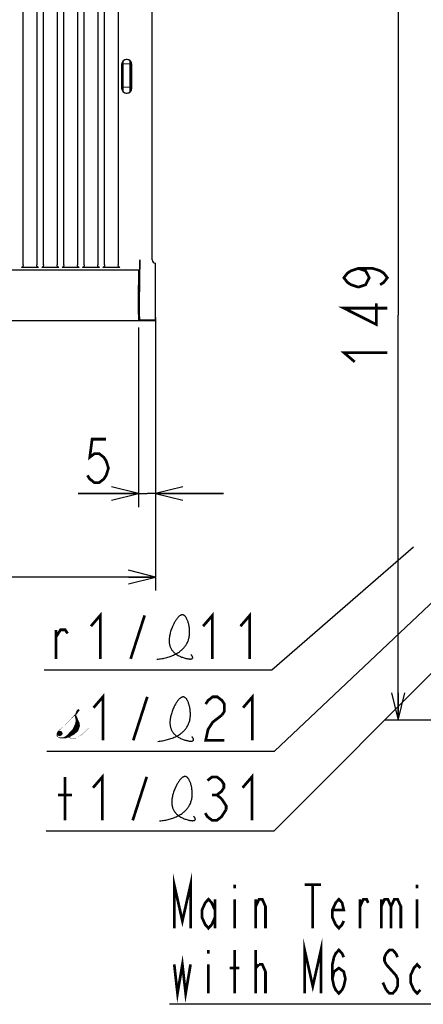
# Model space of a CAD drawing. Extents: x 28 to 410, y 33 to 287.
# Tile 17 of 41: x 173 to 202, y 93 to 165. Entities that reach past the tile are written whole.
import ezdxf

# ---------------------------------------------------------------- set-up
doc = ezdxf.new("R2010")
doc.units = 0
doc.header["$LTSCALE"] = 23.1
doc.layers.get('0').update_dxf_attribs({"linetype": 'CONTINUOUS'})
for name, color, linetype in [('ALL_DIM', 7, 'CONTINUOUS'), ('ALL_FEATURES', 7, 'CONTINUOUS'), ('ALL_NOTE', 7, 'CONTINUOUS')]:
    doc.layers.add(name, color=color, linetype=linetype)
doc.dimstyles.get("Standard").update_dxf_attribs({"dimtxt": 2.5, "dimasz": 2.5, "dimexe": 1.25, "dimexo": 0.625, "dimtad": 1, "dimcen": 2.5, "dimazin": 3, "dimtfac": 1, "dimtmove": 0, "dimatfit": 3})

# ---------------------------------------------------------------- blocks, each defined once
blk = doc.blocks.new('_OPEN')
at = {"color": 0, "linetype": 'BYBLOCK'}
for p, q in [((0, 0), (-1, 0.25)), ((-1, -0.25), (0, 0)), ((-1, 0), (0, 0))]:
    blk.add_line(p, q, dxfattribs=at)
blk = doc.blocks.new('*D9')
at = {"layer": 'ALL_DIM', "color": 2, "linetype": 'CONTINUOUS'}
for p, q in [((133.491, 148.957), (133.491, 123.357)), ((182.741, 143.457), (182.741, 123.357)), ((133.491, 124.357), (158.116, 124.357)), ((182.741, 124.357), (158.116, 124.357))]:
    blk.add_line(p, q, dxfattribs=at)
at = {"layer": 'ALL_DIM', "color": 2, "linetype": 'CONTINUOUS', "xscale": 2, "yscale": 2, "zscale": 2, "rotation": 180}
blk.add_blockref('_OPEN', (133.491, 124.357), dxfattribs=at)
at = {"layer": 'ALL_DIM', "color": 2, "linetype": 'CONTINUOUS', "xscale": 2, "yscale": 2, "zscale": 2}
blk.add_blockref('_OPEN', (182.741, 124.357), dxfattribs=at)
blk = doc.blocks.new('*D11')
at = {"layer": 'ALL_DIM', "color": 2, "linetype": 'CONTINUOUS'}
for p, q in [((181.491, 142.714), (181.491, 129.502)), ((182.741, 142.504), (182.741, 129.502)), ((181.491, 130.502), (177.041, 130.502)), ((177.041, 130.502), (182.116, 130.502)), ((187.741, 130.502), (182.116, 130.502)), ((182.741, 130.502), (187.741, 130.502))]:
    blk.add_line(p, q, dxfattribs=at)
at = {"layer": 'ALL_DIM', "color": 2, "linetype": 'CONTINUOUS', "xscale": 2, "yscale": 2, "zscale": 2}
blk.add_blockref('_OPEN', (181.491, 130.502), dxfattribs=at)
at = {"layer": 'ALL_DIM', "color": 2, "linetype": 'CONTINUOUS', "xscale": 2, "yscale": 2, "zscale": 2, "rotation": 180}
blk.add_blockref('_OPEN', (182.741, 130.502), dxfattribs=at)
blk = doc.blocks.new('*D28')
at = {"layer": 'ALL_DIM', "color": 2, "linetype": 'CONTINUOUS'}
for p, q in [((263.951, 173.429), (199.604, 173.429)), ((200.604, 173.429), (200.604, 143.629)), ((200.604, 113.829), (200.604, 143.629)), ((216.751, 113.829), (199.604, 113.829))]:
    blk.add_line(p, q, dxfattribs=at)
at = {"layer": 'ALL_DIM', "color": 2, "linetype": 'CONTINUOUS', "xscale": 2, "yscale": 2, "zscale": 2}
for p, rotation in [((200.604, 173.429), 90), ((200.604, 113.829), 270)]:
    blk.add_blockref('_OPEN', p, dxfattribs=dict(at, rotation=rotation))

msp = doc.modelspace()

# ---------------------------------------------------------------- linework, layer by layer
at = {"color": 2, "linetype": 'CONTINUOUS'}
for points in [[(182.848, 118.307), (182.938, 118.316), (183.028, 118.328), (183.118, 118.341), (183.207, 118.355), (183.297, 118.372), (183.385, 118.39), (183.474, 118.411), (183.561, 118.433), (183.648, 118.457), (183.733, 118.483), (183.818, 118.511), (183.901, 118.542), (183.984, 118.574), (184.064, 118.608), (184.143, 118.645), (184.221, 118.684), (184.296, 118.725), (184.37, 118.768), (184.441, 118.813), (184.511, 118.861), (184.563, 118.9), (184.613, 118.939), (184.662, 118.98), (184.709, 119.023), (184.754, 119.067), (184.798, 119.112), (184.841, 119.159), (184.881, 119.207), (184.92, 119.257), (184.957, 119.309), (184.992, 119.361), (185.025, 119.416), (185.056, 119.472), (185.085, 119.529), (185.112, 119.588), (185.136, 119.649), (185.159, 119.712), (185.179, 119.776), (185.196, 119.841), (185.211, 119.908), (185.224, 119.977), (185.234, 120.048), (185.242, 120.12), (185.247, 120.189), (185.249, 120.258), (185.249, 120.329), (185.248, 120.4), (185.244, 120.472), (185.238, 120.543), (185.23, 120.615), (185.221, 120.686), (185.209, 120.756), (185.198, 120.818), (185.184, 120.879), (185.17, 120.939), (185.154, 120.998), (185.137, 121.055), (185.119, 121.11), (185.099, 121.163), (185.078, 121.213), (185.056, 121.262), (185.033, 121.307), (185.015, 121.34), (184.996, 121.372), (184.977, 121.401), (184.957, 121.428), (184.936, 121.454), (184.915, 121.477), (184.893, 121.498), (184.871, 121.517), (184.849, 121.533), (184.826, 121.547), (184.802, 121.558), (184.778, 121.566), (184.754, 121.571), (184.729, 121.574), (184.703, 121.574), (184.677, 121.571), (184.651, 121.565), (184.624, 121.556), (184.598, 121.545), (184.571, 121.531), (184.544, 121.514), (184.516, 121.496), (184.489, 121.475), (184.462, 121.451), (184.435, 121.426), (184.407, 121.399), (184.38, 121.369), (184.346, 121.329), (184.312, 121.287), (184.278, 121.241), (184.244, 121.193), (184.211, 121.143), (184.179, 121.09), (184.147, 121.036), (184.115, 120.979), (184.085, 120.922), (184.055, 120.862), (184.027, 120.802), (183.993, 120.726), (183.961, 120.649), (183.93, 120.571), (183.901, 120.493), (183.875, 120.414), (183.85, 120.335), (183.828, 120.256), (183.808, 120.178), (183.791, 120.101), (183.778, 120.036), (183.767, 119.971), (183.758, 119.908), (183.752, 119.845), (183.747, 119.783), (183.745, 119.723), (183.744, 119.663), (183.746, 119.604), (183.75, 119.547), (183.756, 119.49), (183.765, 119.434), (183.776, 119.38), (183.789, 119.326), (183.805, 119.274), (183.823, 119.222), (183.843, 119.172), (183.866, 119.123), (183.891, 119.075), (183.919, 119.028), (183.949, 118.982), (183.982, 118.938), (184.018, 118.895), (184.056, 118.852), (184.097, 118.811), (184.14, 118.772), (184.186, 118.733), (184.235, 118.696), (184.287, 118.66), (184.342, 118.625), (184.399, 118.591), (184.459, 118.559), (184.523, 118.528), (184.589, 118.498), (184.658, 118.47), (184.72, 118.446), (184.784, 118.424), (184.848, 118.404), (184.913, 118.385), (184.965, 118.371), (185.016, 118.359), (185.066, 118.348), (185.115, 118.339), (185.162, 118.332), (185.2, 118.327), (185.236, 118.324), (185.271, 118.323), (185.303, 118.322), (185.334, 118.324), (185.362, 118.327), (185.384, 118.332), (185.404, 118.337), (185.422, 118.345), (185.438, 118.353), (185.452, 118.363), (185.463, 118.375), (185.471, 118.388), (185.476, 118.399), (185.479, 118.411), (185.48, 118.424), (185.48, 118.438), (185.477, 118.453), (185.473, 118.469), (185.468, 118.486), (185.46, 118.505), (185.45, 118.524), (185.438, 118.544), (185.425, 118.566), (185.409, 118.589), (185.391, 118.613), (185.37, 118.638), (185.348, 118.664)], [(182.907, 112.263), (182.997, 112.272), (183.087, 112.283), (183.176, 112.296), (183.266, 112.311), (183.355, 112.327), (183.444, 112.346), (183.532, 112.366), (183.62, 112.388), (183.706, 112.413), (183.792, 112.439), (183.877, 112.467), (183.96, 112.497), (184.042, 112.529), (184.123, 112.564), (184.202, 112.6), (184.279, 112.639), (184.355, 112.68), (184.428, 112.723), (184.5, 112.769), (184.569, 112.817), (184.621, 112.855), (184.671, 112.895), (184.72, 112.936), (184.767, 112.978), (184.813, 113.022), (184.857, 113.068), (184.899, 113.115), (184.94, 113.163), (184.979, 113.213), (185.016, 113.264), (185.051, 113.317), (185.084, 113.371), (185.114, 113.427), (185.143, 113.485), (185.17, 113.544), (185.195, 113.605), (185.217, 113.667), (185.237, 113.731), (185.255, 113.797), (185.27, 113.864), (185.283, 113.933), (185.293, 114.004), (185.3, 114.076), (185.305, 114.144), (185.308, 114.214), (185.308, 114.284), (185.306, 114.356), (185.302, 114.427), (185.297, 114.499), (185.289, 114.57), (185.279, 114.641), (185.268, 114.711), (185.256, 114.774), (185.243, 114.835), (185.228, 114.895), (185.213, 114.953), (185.195, 115.01), (185.177, 115.065), (185.157, 115.118), (185.137, 115.169), (185.115, 115.217), (185.092, 115.263), (185.074, 115.296), (185.055, 115.327), (185.035, 115.357), (185.015, 115.384), (184.995, 115.409), (184.973, 115.433), (184.952, 115.454), (184.93, 115.472), (184.907, 115.488), (184.884, 115.502), (184.861, 115.513), (184.837, 115.521), (184.813, 115.527), (184.787, 115.53), (184.762, 115.529), (184.736, 115.526), (184.709, 115.52), (184.683, 115.511), (184.656, 115.5), (184.629, 115.486), (184.602, 115.47), (184.575, 115.451), (184.548, 115.43), (184.52, 115.407), (184.493, 115.382), (184.466, 115.354), (184.439, 115.325), (184.404, 115.285), (184.37, 115.242), (184.336, 115.197), (184.303, 115.149), (184.27, 115.098), (184.237, 115.046), (184.205, 114.991), (184.174, 114.935), (184.143, 114.877), (184.114, 114.818), (184.085, 114.757), (184.051, 114.682), (184.019, 114.605), (183.989, 114.527), (183.96, 114.448), (183.933, 114.369), (183.909, 114.291), (183.887, 114.212), (183.867, 114.134), (183.849, 114.057), (183.837, 113.991), (183.826, 113.927), (183.817, 113.863), (183.81, 113.8), (183.806, 113.739), (183.803, 113.678), (183.803, 113.618), (183.805, 113.56), (183.809, 113.502), (183.815, 113.445), (183.824, 113.39), (183.834, 113.335), (183.848, 113.282), (183.863, 113.229), (183.881, 113.178), (183.901, 113.128), (183.924, 113.079), (183.95, 113.031), (183.977, 112.984), (184.008, 112.938), (184.041, 112.894), (184.076, 112.85), (184.114, 112.808), (184.155, 112.767), (184.199, 112.727), (184.245, 112.689), (184.294, 112.651), (184.346, 112.615), (184.4, 112.58), (184.458, 112.547), (184.518, 112.514), (184.581, 112.483), (184.647, 112.454), (184.716, 112.425), (184.778, 112.402), (184.842, 112.38), (184.907, 112.359), (184.972, 112.34), (185.023, 112.327), (185.074, 112.314), (185.124, 112.304), (185.173, 112.295), (185.22, 112.287), (185.258, 112.283), (185.295, 112.28), (185.329, 112.278), (185.362, 112.278), (185.392, 112.28), (185.421, 112.283), (185.443, 112.287), (185.463, 112.293), (185.481, 112.3), (185.497, 112.309), (185.51, 112.319), (185.521, 112.33), (185.53, 112.344), (185.534, 112.355), (185.537, 112.367), (185.538, 112.38), (185.538, 112.394), (185.536, 112.409), (185.532, 112.425), (185.526, 112.442), (185.518, 112.46), (185.509, 112.48), (185.497, 112.5), (185.483, 112.522), (185.467, 112.544), (185.449, 112.568), (185.429, 112.593), (185.406, 112.62)], [(183.042, 106.408), (183.132, 106.417), (183.222, 106.428), (183.312, 106.441), (183.401, 106.456), (183.49, 106.473), (183.579, 106.491), (183.667, 106.511), (183.755, 106.533), (183.842, 106.558), (183.927, 106.584), (184.012, 106.612), (184.095, 106.642), (184.177, 106.675), (184.258, 106.709), (184.337, 106.746), (184.414, 106.784), (184.49, 106.825), (184.564, 106.869), (184.635, 106.914), (184.705, 106.962), (184.756, 107), (184.807, 107.04), (184.855, 107.081), (184.903, 107.123), (184.948, 107.167), (184.992, 107.213), (185.035, 107.26), (185.075, 107.308), (185.114, 107.358), (185.151, 107.409), (185.186, 107.462), (185.219, 107.517), (185.25, 107.572), (185.279, 107.63), (185.305, 107.689), (185.33, 107.75), (185.352, 107.812), (185.372, 107.876), (185.39, 107.942), (185.405, 108.009), (185.418, 108.078), (185.428, 108.149), (185.436, 108.221), (185.44, 108.289), (185.443, 108.359), (185.443, 108.43), (185.442, 108.501), (185.438, 108.572), (185.432, 108.644), (185.424, 108.715), (185.415, 108.786), (185.403, 108.856), (185.391, 108.919), (185.378, 108.98), (185.364, 109.04), (185.348, 109.098), (185.331, 109.155), (185.312, 109.21), (185.293, 109.263), (185.272, 109.314), (185.25, 109.362), (185.227, 109.408), (185.209, 109.441), (185.19, 109.472), (185.17, 109.502), (185.15, 109.529), (185.13, 109.555), (185.109, 109.578), (185.087, 109.599), (185.065, 109.617), (185.042, 109.634), (185.019, 109.647), (184.996, 109.658), (184.972, 109.667), (184.948, 109.672), (184.923, 109.675), (184.897, 109.674), (184.871, 109.671), (184.845, 109.665), (184.818, 109.657), (184.791, 109.645), (184.764, 109.631), (184.737, 109.615), (184.71, 109.596), (184.683, 109.575), (184.656, 109.552), (184.628, 109.527), (184.601, 109.499), (184.574, 109.47), (184.54, 109.43), (184.505, 109.387), (184.471, 109.342), (184.438, 109.294), (184.405, 109.243), (184.372, 109.191), (184.34, 109.136), (184.309, 109.08), (184.279, 109.022), (184.249, 108.963), (184.22, 108.902), (184.187, 108.827), (184.154, 108.75), (184.124, 108.672), (184.095, 108.594), (184.069, 108.515), (184.044, 108.436), (184.022, 108.357), (184.002, 108.279), (183.985, 108.202), (183.972, 108.136), (183.961, 108.072), (183.952, 108.008), (183.946, 107.946), (183.941, 107.884), (183.938, 107.823), (183.938, 107.764), (183.94, 107.705), (183.944, 107.647), (183.95, 107.591), (183.959, 107.535), (183.97, 107.48), (183.983, 107.427), (183.998, 107.374), (184.016, 107.323), (184.037, 107.273), (184.06, 107.224), (184.085, 107.176), (184.113, 107.129), (184.143, 107.083), (184.176, 107.039), (184.211, 106.995), (184.25, 106.953), (184.29, 106.912), (184.334, 106.872), (184.38, 106.834), (184.429, 106.796), (184.481, 106.76), (184.536, 106.725), (184.593, 106.692), (184.653, 106.66), (184.716, 106.629), (184.783, 106.599), (184.852, 106.571), (184.914, 106.547), (184.977, 106.525), (185.042, 106.504), (185.107, 106.485), (185.159, 106.472), (185.21, 106.459), (185.26, 106.449), (185.309, 106.44), (185.356, 106.432), (185.394, 106.428), (185.43, 106.425), (185.465, 106.423), (185.497, 106.423), (185.528, 106.425), (185.556, 106.428), (185.578, 106.432), (185.598, 106.438), (185.616, 106.445), (185.632, 106.454), (185.646, 106.464), (185.657, 106.476), (185.665, 106.489), (185.669, 106.5), (185.672, 106.512), (185.674, 106.525), (185.673, 106.539), (185.671, 106.554), (185.667, 106.57), (185.661, 106.587), (185.654, 106.605), (185.644, 106.625), (185.632, 106.645), (185.618, 106.667), (185.603, 106.689), (185.585, 106.713), (185.564, 106.738), (185.542, 106.765)]]:
    msp.add_lwpolyline(points, dxfattribs=at)
at = {"layer": 'ALL_DIM', "color": 2, "linetype": 'CONTINUOUS', "const_width": 0.2}
for points in [[(197.671, 147.069), (198.204, 146.897), (198.471, 146.381), (198.204, 145.865), (197.671, 145.693), (197.137, 145.865), (196.871, 146.037), (196.604, 146.381), (196.871, 146.725), (197.137, 146.897), (197.671, 147.069), (198.737, 147.069), (199.271, 146.897), (199.537, 146.725), (199.804, 146.381), (199.537, 146.037), (199.271, 145.865)], [(199.804, 144.145), (196.604, 144.145), (199.004, 142.941), (199.004, 144.489)], [(197.404, 140.189), (196.604, 140.877), (199.804, 140.877)], [(179.105, 134.502), (178.073, 134.502), (177.901, 133.168), (178.245, 133.435), (178.589, 133.435), (178.933, 133.168), (179.105, 132.902), (179.277, 132.368), (179.105, 131.835), (178.933, 131.568), (178.589, 131.302), (178.245, 131.302), (177.901, 131.568), (177.729, 131.835)]]:
    msp.add_lwpolyline(points, dxfattribs=at)
at = {"layer": 'ALL_FEATURES', "color": 7, "linetype": 'CONTINUOUS'}
for p, q in [((172.991, 147.332), (172.991, 225.718)), ((173.991, 225.718), (173.991, 147.332)), ((174.491, 147.332), (174.491, 225.718)), ((175.491, 225.718), (175.491, 147.332)), ((175.991, 147.332), (175.991, 225.718)), ((176.991, 225.718), (176.991, 147.332)), ((177.491, 147.332), (177.491, 225.718)), ((178.491, 225.718), (178.491, 147.332)), ((178.991, 147.332), (178.991, 225.718)), ((179.991, 225.718), (179.991, 147.332)), ((182.491, 147.707), (182.491, 225.207)), ((180.366, 160.076), (180.366, 162.338)), ((180.866, 160.07), (180.866, 162.344)), ((180.244, 162.082), (180.244, 160.332)), ((180.257, 162.082), (180.257, 160.332)), ((180.366, 162.131), (180.866, 162.157)), ((180.98, 160.332), (180.98, 162.082)), ((180.994, 160.332), (180.994, 162.082)), ((180.366, 160.433), (180.866, 160.407)), ((174.116, 147.148), (172.866, 147.148)), ((175.616, 147.148), (174.366, 147.148)), ((177.116, 147.148), (175.866, 147.148)), ((178.616, 147.148), (177.366, 147.148)), ((180.116, 147.148), (178.866, 147.148)), ((181.583, 145.738), (181.583, 147.707)), ((182.741, 147.457), (182.735, 147.457)), ((182.741, 143.207), (182.741, 147.457)), ((162.788, 146.957), (181.57, 146.957)), ((181.491, 143.714), (181.491, 144.457)), ((181.521, 144.457), (181.521, 143.481)), ((181.549, 143.499), (181.549, 144.457)), ((181.567, 143.504), (181.567, 144.457)), ((182.741, 143.207), (162.841, 143.207)), ((181.516, 143.231), (181.482, 143.214)), ((181.516, 143.231), (182.741, 143.23)), ((181.553, 143.249), (181.563, 143.254)), ((182.741, 143.249), (181.553, 143.249)), ((181.563, 143.254), (182.741, 143.254))]:
    msp.add_line(p, q, dxfattribs=at)
for points in [[(180.98, 162.082), (180.972, 162.157), (180.949, 162.229), (180.911, 162.294), (180.86, 162.351), (180.799, 162.395), (180.73, 162.426), (180.657, 162.441), (180.581, 162.441), (180.507, 162.426), (180.438, 162.395), (180.377, 162.351), (180.326, 162.294), (180.289, 162.229), (180.265, 162.157), (180.257, 162.082)], [(180.257, 160.332), (180.265, 160.257), (180.289, 160.185), (180.326, 160.12), (180.377, 160.063), (180.438, 160.019), (180.507, 159.988), (180.581, 159.973), (180.657, 159.973), (180.73, 159.988), (180.799, 160.019), (180.86, 160.063), (180.911, 160.12), (180.949, 160.185), (180.972, 160.257), (180.98, 160.332)], [(172.991, 147.332), (172.988, 147.285), (172.977, 147.243), (172.961, 147.209), (172.941, 147.182), (172.917, 147.163), (172.892, 147.152), (172.866, 147.148)], [(174.116, 147.148), (174.09, 147.152), (174.065, 147.163), (174.041, 147.182), (174.021, 147.209), (174.005, 147.243), (173.995, 147.285), (173.991, 147.332)], [(174.491, 147.332), (174.488, 147.285), (174.477, 147.243), (174.461, 147.209), (174.441, 147.182), (174.417, 147.163), (174.392, 147.152), (174.366, 147.148)], [(175.616, 147.148), (175.59, 147.152), (175.565, 147.163), (175.541, 147.182), (175.521, 147.209), (175.505, 147.243), (175.495, 147.285), (175.491, 147.332)], [(175.991, 147.332), (175.988, 147.285), (175.977, 147.243), (175.961, 147.209), (175.941, 147.182), (175.917, 147.163), (175.892, 147.152), (175.866, 147.148)], [(177.116, 147.148), (177.09, 147.152), (177.065, 147.163), (177.041, 147.182), (177.021, 147.209), (177.005, 147.243), (176.995, 147.285), (176.991, 147.332)], [(177.491, 147.332), (177.488, 147.285), (177.477, 147.243), (177.461, 147.209), (177.441, 147.182), (177.417, 147.163), (177.392, 147.152), (177.366, 147.148)], [(178.616, 147.148), (178.59, 147.152), (178.565, 147.163), (178.541, 147.182), (178.521, 147.209), (178.505, 147.243), (178.495, 147.285), (178.491, 147.332)], [(178.991, 147.332), (178.988, 147.285), (178.977, 147.243), (178.961, 147.209), (178.941, 147.182), (178.917, 147.163), (178.892, 147.152), (178.866, 147.148)], [(180.116, 147.148), (180.09, 147.152), (180.065, 147.163), (180.041, 147.182), (180.021, 147.209), (180.005, 147.243), (179.995, 147.285), (179.991, 147.332)], [(181.583, 147.707), (181.583, 147.577), (181.582, 147.45), (181.581, 147.332), (181.58, 147.225), (181.578, 147.133), (181.576, 147.057), (181.574, 147.002), (181.572, 146.968), (181.57, 146.957)], [(181.491, 144.457), (181.491, 144.783), (181.493, 145.104), (181.494, 145.414), (181.497, 145.707), (181.5, 145.979), (181.504, 146.225), (181.508, 146.44), (181.513, 146.622), (181.518, 146.767), (181.523, 146.872), (181.529, 146.936), (181.535, 146.957)], [(181.581, 145.528), (181.581, 145.559), (181.582, 145.597), (181.582, 145.641), (181.583, 145.688), (181.583, 145.738)], [(181.535, 145.27), (181.534, 145.267), (181.531, 145.245), (181.529, 145.201), (181.527, 145.137), (181.525, 145.055), (181.524, 144.956), (181.522, 144.844), (181.521, 144.721), (181.521, 144.591), (181.521, 144.457)], [(181.549, 144.457), (181.549, 144.591), (181.548, 144.721), (181.547, 144.844), (181.546, 144.956), (181.544, 145.055), (181.542, 145.137), (181.54, 145.201), (181.538, 145.245), (181.536, 145.267), (181.535, 145.27)], [(181.567, 144.457), (181.568, 144.606), (181.568, 144.753), (181.569, 144.895), (181.57, 145.028), (181.572, 145.152), (181.573, 145.263), (181.575, 145.36), (181.578, 145.441), (181.581, 145.528)], [(181.491, 143.714), (181.491, 143.617), (181.49, 143.523), (181.49, 143.437), (181.489, 143.362), (181.487, 143.3), (181.486, 143.253), (181.484, 143.224), (181.482, 143.214)], [(181.549, 143.499), (181.549, 143.443), (181.549, 143.39), (181.55, 143.343), (181.551, 143.303), (181.551, 143.273), (181.552, 143.255), (181.553, 143.252)], [(181.563, 143.254), (181.564, 143.261), (181.565, 143.28), (181.566, 143.309), (181.567, 143.349), (181.567, 143.396), (181.567, 143.449), (181.567, 143.504)], [(181.516, 143.231), (181.517, 143.237), (181.518, 143.256), (181.519, 143.286), (181.52, 143.326), (181.52, 143.373), (181.52, 143.425), (181.521, 143.481)]]:
    msp.add_lwpolyline(points, dxfattribs=at)
for centre, radius, start, end in [((180.619, 162.082), 0.375, 0, 180), ((180.619, 160.332), 0.375, 180, 360), ((182.741, 147.707), 0.25, 180, 268.5)]:
    msp.add_arc(centre, radius, start, end, dxfattribs=at)
at = {"layer": 'ALL_NOTE', "color": 2, "linetype": 'CONTINUOUS'}
for p, q in [((235.531, 149.877), (191.46, 105.646)), ((191.307, 117.535), (201.739, 126.573)), ((191.5, 111.538), (203.803, 123.142)), ((174.545, 117.535), (191.307, 117.535)), ((174.738, 111.538), (191.5, 111.538)), ((191.21, 105.646), (174.698, 105.646)), ((191.46, 105.646), (191.21, 105.646)), ((210.638, 92.909), (183.758, 92.909))]:
    msp.add_line(p, q, dxfattribs=at)
at = {"layer": 'ALL_NOTE', "color": 2, "linetype": 'CONTINUOUS', "const_width": 0.2}
for points in [[(177.985, 120.735), (178.673, 121.535), (178.673, 118.335)], [(186.241, 120.735), (186.929, 121.535), (186.929, 118.335)], [(188.993, 120.735), (189.681, 121.535), (189.681, 118.335)], [(180.909, 118.335), (181.941, 121.535)], [(175.405, 118.335), (175.405, 120.468)], [(175.405, 119.935), (175.749, 120.468), (176.093, 120.468), (176.265, 120.201)], [(178.178, 114.738), (178.866, 115.538), (178.866, 112.338)], [(181.102, 112.338), (182.134, 115.538)], [(186.434, 115.005), (186.606, 115.272), (186.95, 115.538), (187.294, 115.538), (187.638, 115.272), (187.81, 115.005), (187.81, 114.472), (187.638, 114.205)], [(189.186, 114.738), (189.874, 115.538), (189.874, 112.338)], [(187.638, 114.205), (186.95, 113.672), (186.606, 113.138), (186.434, 112.338), (187.81, 112.338)], [(176.074, 106.446), (176.074, 109.646)], [(178.138, 108.846), (178.826, 109.646), (178.826, 106.446)], [(181.062, 106.446), (182.094, 109.646)], [(186.566, 109.38), (186.91, 109.646), (187.254, 109.646), (187.598, 109.38), (187.77, 109.113), (187.77, 108.846), (187.598, 108.58), (187.254, 108.313), (187.598, 108.046)], [(189.146, 108.846), (189.834, 109.646), (189.834, 106.446)], [(175.558, 108.313), (176.59, 108.313)], [(186.91, 108.313), (187.254, 108.313)], [(187.598, 108.046), (187.942, 107.513), (187.942, 107.246)], [(187.942, 107.246), (187.598, 106.713), (187.254, 106.446), (186.91, 106.446), (186.566, 106.713), (186.394, 106.98)], [(184.118, 98.509), (184.118, 101.709), (184.718, 99.043), (185.318, 101.709), (185.318, 98.509)], [(188.558, 101.709), (188.558, 101.443)], [(193.718, 101.709), (194.918, 101.709)], [(194.318, 101.709), (194.318, 98.509)], [(201.998, 101.709), (201.998, 101.443)], [(187.118, 99.309), (186.878, 98.776), (186.638, 98.509), (186.398, 98.776), (186.158, 99.309), (186.158, 99.843), (186.398, 100.376), (186.638, 100.643), (186.878, 100.376), (187.118, 99.843)], [(187.118, 100.643), (187.118, 98.509)], [(188.558, 100.643), (188.558, 98.509)], [(190.118, 98.509), (190.118, 100.643)], [(190.118, 100.109), (190.358, 100.643), (190.598, 100.643), (190.838, 100.109), (190.838, 98.509)], [(196.598, 99.043), (196.478, 98.776), (196.238, 98.509), (195.998, 98.776), (195.758, 99.309), (195.758, 99.843), (195.998, 100.376), (196.238, 100.643), (196.478, 100.376), (196.598, 99.843), (195.758, 99.843)], [(197.798, 98.509), (197.798, 100.643)], [(197.798, 100.109), (198.038, 100.643), (198.278, 100.643), (198.398, 100.376)], [(199.358, 100.643), (199.358, 98.509)], [(199.358, 100.109), (199.598, 100.643), (199.838, 100.643), (200.078, 100.109), (200.078, 98.509)], [(200.078, 100.109), (200.318, 100.643), (200.558, 100.643), (200.798, 100.109), (200.798, 98.509)], [(201.998, 100.643), (201.998, 98.509)], [(193.718, 93.709), (193.718, 96.909), (194.318, 94.243), (194.918, 96.909), (194.918, 93.709)], [(184.118, 95.843), (184.358, 93.709), (184.718, 95.843), (184.958, 93.709), (185.318, 95.843)], [(186.638, 96.909), (186.638, 96.643)], [(188.558, 93.709), (188.558, 96.909)], [(190.118, 93.709), (190.118, 96.909)], [(195.758, 94.776), (195.878, 95.309), (196.238, 95.576), (196.598, 95.309), (196.718, 94.776), (196.598, 94.243), (196.478, 93.976), (196.238, 93.709), (195.998, 93.976), (195.878, 94.243), (195.758, 94.776), (195.758, 95.843), (195.878, 96.376), (195.998, 96.643), (196.238, 96.909), (196.478, 96.643), (196.598, 96.376)], [(200.558, 96.376), (200.438, 96.643), (200.198, 96.909), (199.958, 96.909), (199.718, 96.643), (199.598, 96.376), (199.598, 96.109), (199.718, 95.843)], [(186.638, 95.843), (186.638, 93.709)], [(188.198, 95.576), (188.918, 95.576)], [(190.118, 95.576), (190.358, 95.843)], [(190.358, 95.843), (190.598, 95.843), (190.838, 95.309), (190.838, 93.709)], [(199.718, 95.843), (200.438, 95.043), (200.558, 94.776), (200.558, 94.243), (200.438, 93.976), (200.198, 93.709), (199.958, 93.709), (199.718, 93.976)], [(202.238, 93.976), (201.998, 93.709), (201.758, 93.976), (201.518, 94.509), (201.518, 95.043), (201.758, 95.576), (201.998, 95.843), (202.238, 95.576)], [(199.718, 93.976), (199.478, 94.509)]]:
    msp.add_lwpolyline(points, dxfattribs=at)
at = {"layer": 'ALL_NOTE', "color": 2, "linetype": 'CONTINUOUS'}
for points in [[(177.109, 114.595), (177.149, 114.555), (176.909, 114.475)], [(177.109, 114.595), (176.909, 114.475), (176.989, 114.595)], [(176.909, 114.475), (177.149, 114.555), (177.109, 114.475)], [(176.989, 114.595), (177.069, 114.635), (177.109, 114.595)], [(176.469, 113.835), (176.229, 113.635), (176.509, 113.915)], [(176.469, 113.835), (176.349, 113.715), (176.229, 113.635)], [(176.509, 113.915), (176.589, 113.955), (176.469, 113.835)], [(176.829, 114.235), (176.789, 114.155), (176.509, 113.915)], [(176.829, 114.235), (176.509, 113.915), (176.789, 114.235)], [(176.789, 114.155), (176.709, 114.075), (176.509, 113.915)], [(176.709, 114.075), (176.589, 113.955), (176.509, 113.915)], [(176.789, 114.155), (176.909, 114.235), (176.909, 114.155)], [(176.829, 114.235), (176.909, 114.235), (176.789, 114.155)], [(176.909, 114.155), (176.829, 113.995), (176.789, 114.155)], [(176.989, 114.315), (176.829, 114.275), (176.869, 114.355)], [(176.829, 114.275), (176.989, 114.315), (176.949, 114.275)], [(176.949, 114.275), (176.829, 114.235), (176.829, 114.275)], [(176.829, 114.235), (176.949, 114.275), (176.909, 114.235)], [(176.909, 114.155), (176.949, 114.075), (176.829, 113.995)], [(176.829, 113.995), (176.949, 114.075), (176.989, 113.995)], [(176.989, 113.995), (176.869, 113.795), (176.829, 113.995)], [(177.109, 113.715), (176.829, 113.595), (176.869, 113.795)], [(177.109, 114.475), (177.029, 114.395), (176.869, 114.355)], [(177.109, 114.475), (176.869, 114.355), (176.909, 114.475)], [(176.869, 114.355), (177.029, 114.395), (176.989, 114.315)], [(176.989, 113.995), (177.029, 113.875), (176.869, 113.795)], [(176.869, 113.795), (177.029, 113.875), (177.109, 113.715)], [(175.629, 113.035), (175.469, 112.915), (175.669, 113.115)], [(175.669, 113.115), (175.829, 113.235), (175.629, 113.035)], [(175.829, 113.235), (175.669, 113.115), (175.949, 113.355)], [(175.949, 113.355), (175.989, 113.395), (175.829, 113.235)], [(175.989, 113.395), (175.949, 113.355), (176.229, 113.635)], [(176.229, 113.635), (176.189, 113.555), (175.989, 113.395)], [(176.229, 113.635), (176.349, 113.715), (176.189, 113.555)], [(177.069, 113.075), (176.429, 112.955), (176.629, 113.155)], [(176.429, 112.955), (177.069, 113.075), (176.989, 112.955)], [(177.149, 113.315), (176.629, 113.155), (176.749, 113.395)], [(177.149, 113.315), (177.109, 113.195), (176.629, 113.155)], [(176.629, 113.155), (177.109, 113.195), (177.069, 113.075)], [(177.149, 113.515), (176.749, 113.395), (176.829, 113.595)], [(177.149, 113.515), (177.189, 113.435), (176.749, 113.395)], [(176.749, 113.395), (177.189, 113.435), (177.149, 113.315)], [(177.109, 113.715), (177.149, 113.635), (176.829, 113.595)], [(176.829, 113.595), (177.149, 113.635), (177.149, 113.515)], [(177.789, 113.195), (177.589, 113.035), (177.749, 113.195)], [(177.589, 113.035), (177.789, 113.195), (177.629, 113.035)], [(177.789, 113.195), (177.749, 113.195), (177.789, 113.235)], [(177.789, 113.195), (177.789, 113.235), (177.829, 113.195)], [(175.789, 113.035), (175.829, 112.995), (175.469, 112.915)], [(175.709, 113.035), (175.789, 113.035), (175.469, 112.915)], [(175.669, 113.035), (175.709, 113.035), (175.469, 112.915)], [(175.629, 113.035), (175.669, 113.035), (175.469, 112.915)], [(175.509, 112.915), (175.469, 112.915), (175.829, 112.995)], [(175.869, 112.915), (175.469, 112.835), (175.509, 112.915)], [(175.469, 112.835), (175.869, 112.915), (175.909, 112.835)], [(175.909, 112.835), (175.469, 112.755), (175.469, 112.835)], [(175.469, 112.755), (175.909, 112.835), (175.869, 112.755)], [(175.469, 112.755), (175.869, 112.755), (175.549, 112.715)], [(175.549, 112.715), (175.469, 112.635), (175.469, 112.755)], [(175.469, 112.635), (175.549, 112.715), (175.549, 112.635)], [(175.549, 112.635), (175.589, 112.555), (175.469, 112.635)], [(175.509, 112.915), (175.829, 112.995), (175.869, 112.915)], [(175.549, 112.715), (175.869, 112.755), (175.829, 112.715)], [(175.829, 112.715), (175.589, 112.675), (175.549, 112.715)], [(175.549, 112.635), (175.589, 112.595), (175.589, 112.555)], [(175.589, 112.675), (175.829, 112.715), (175.789, 112.675)], [(175.789, 112.675), (175.669, 112.635), (175.589, 112.675)], [(175.589, 112.555), (175.589, 112.595), (175.669, 112.555)], [(175.669, 112.555), (175.709, 112.475), (175.589, 112.555)], [(175.669, 112.555), (175.789, 112.555), (175.709, 112.475)], [(175.949, 112.555), (176.309, 112.555), (175.709, 112.475)], [(175.789, 112.555), (175.949, 112.555), (175.709, 112.475)], [(175.869, 112.475), (175.709, 112.475), (176.309, 112.555)], [(175.869, 112.475), (176.309, 112.555), (176.109, 112.475)], [(175.949, 112.555), (176.109, 112.635), (176.589, 112.675)], [(176.309, 112.555), (175.949, 112.555), (176.589, 112.675)], [(176.749, 112.755), (176.589, 112.675), (176.109, 112.635)], [(176.749, 112.755), (176.109, 112.635), (176.269, 112.755)], [(176.989, 112.955), (176.869, 112.875), (176.269, 112.755)], [(176.989, 112.955), (176.269, 112.755), (176.429, 112.955)], [(176.269, 112.755), (176.869, 112.875), (176.749, 112.755)], [(176.309, 112.555), (176.589, 112.675), (176.389, 112.555)], [(176.389, 112.555), (176.509, 112.475), (176.309, 112.555)], [(176.389, 112.555), (176.509, 112.515), (176.509, 112.475)], [(176.669, 112.515), (176.869, 112.515), (176.509, 112.475)], [(176.509, 112.515), (176.669, 112.515), (176.509, 112.475)], [(176.669, 112.475), (176.509, 112.475), (176.869, 112.515)], [(176.749, 112.475), (176.669, 112.475), (176.869, 112.515)], [(176.869, 112.475), (176.749, 112.475), (176.869, 112.515)], [(176.949, 112.555), (176.869, 112.515), (177.109, 112.635)], [(176.869, 112.515), (176.949, 112.555), (176.869, 112.475)], [(177.109, 112.635), (177.069, 112.595), (176.949, 112.555)], [(177.109, 112.635), (177.189, 112.675), (177.069, 112.595)], [(177.189, 112.675), (177.109, 112.635), (177.349, 112.795)], [(177.349, 112.795), (177.349, 112.755), (177.189, 112.675)], [(177.629, 113.035), (177.469, 112.875), (177.349, 112.795)], [(177.629, 113.035), (177.349, 112.795), (177.589, 113.035)], [(177.349, 112.795), (177.469, 112.875), (177.349, 112.755)]]:
    msp.add_solid(points, dxfattribs=at)

# ---------------------------------------------------------------- dimensions: what is measured, and where the dimension line sits
at = {"layer": 'ALL_DIM', "color": 2, "linetype": 'CONTINUOUS'}
for base, p1, p2, angle, picture, middle in [((200.604, 173.429), (216.751, 113.829), (263.951, 173.429), 90, '*D28', (199.804, 139.501)), ((181.491, 130.502), (182.741, 142.504), (181.491, 142.714), 180, '*D11', (177.041, 131.302))]:
    dim = msp.add_linear_dim(base=base, p1=p1, p2=p2, angle=angle, dimstyle='Standard', dxfattribs=at)
    dim.commit()
    dim.dimension.update_dxf_attribs({"geometry": picture, "text_midpoint": middle, "dimtype": 128})
dim = msp.add_linear_dim(base=(182.741, 124.357), p1=(133.491, 148.957), p2=(182.741, 143.457), dimstyle='Standard', dxfattribs=at)
dim.commit()
dim.dimension.update_dxf_attribs({"geometry": '*D9', "text_midpoint": (153.988, 125.157), "dimtype": 128})

doc.saveas('drawing.dxf')
